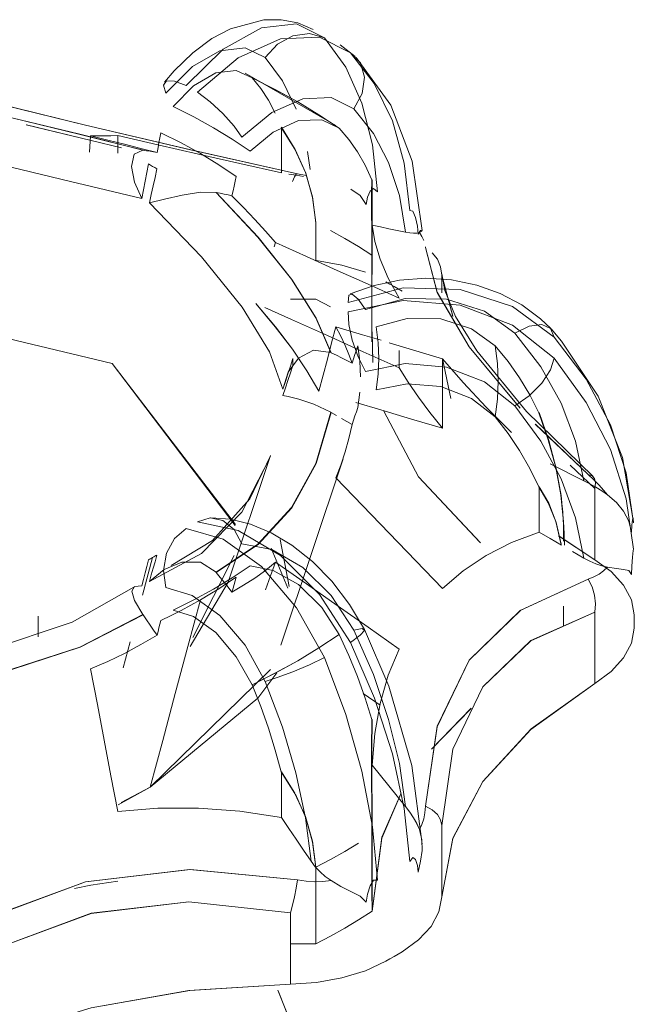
# Model space of a CAD drawing. Header units: millimetres. Extents: x 6528 to 21779, y 617 to 11154.
# Tile 43 of 106: x 18522 to 18540, y 4260 to 4288. Entities that reach past the tile are written whole.
import ezdxf

# ---------------------------------------------------------------- set-up
doc = ezdxf.new("R2010")
doc.units = ezdxf.units.MM
doc.layers.add('P-SANR-FIXT', color=7, linetype='Continuous', lineweight=5)

# ---------------------------------------------------------------- blocks, each defined once
blk = doc.blocks.new('TORNEIRA DE JARDIM COM BICO PARA MANGUEIRA - 1130_BC_Cromado-2213981-ISO_02')
at = {"layer": 'P-SANR-FIXT'}
for p, q in [((18531.146, 4287.071), (18531.575, 4286.746)), ((18531.026, 4284.765), (18528.425, 4286.268)), ((18523.971, 4284.007), (18524, 4284.474)), ((18524.779, 4284.477), (18524.779, 4283.979)), ((18530.29, 4283.512), (18530.214, 4284.023)), ((18528.277, 4283.678), (18529.464, 4283.414)), ((18530.171, 4283.334), (18529.928, 4283.388)), ((18532.056, 4282.692), (18532.056, 4278.577)), ((18529.295, 4281.417), (18529.256, 4281.296)), ((18533.587, 4281.275), (18533.586, 4281.295)), ((18532.063, 4281.056), (18532.063, 4280.508)), ((18534.057, 4279.978), (18534.057, 4280.488)), ((18534.057, 4280.488), (18534.376, 4279.306)), ((18534.376, 4279.307), (18534.057, 4280.488)), ((18530.448, 4279.798), (18529.722, 4279.794)), ((18529.723, 4279.795), (18530.448, 4279.798)), ((18530.868, 4279.574), (18530.448, 4279.798)), ((18532.063, 4278.866), (18532.083, 4278.015)), ((18532.083, 4277.986), (18532.063, 4278.866)), ((18532.836, 4277.832), (18532.836, 4278.33)), ((18534.312, 4276.956), (18534.078, 4278.092)), ((18534.078, 4278.092), (18534.312, 4276.954)), ((18531.707, 4277.138), (18531.651, 4276.697)), ((18531.04, 4276.47), (18530.891, 4276.557)), ((18536.734, 4276.223), (18538.25, 4274.776)), ((18538.25, 4274.776), (18536.736, 4276.22)), ((18527.941, 4271.701), (18529.151, 4275.32)), ((18529.448, 4269.9), (18531.229, 4275.23)), ((18537.729, 4275.051), (18538.437, 4274.383)), ((18538.437, 4274.383), (18537.729, 4275.05)), ((18537.566, 4273.007), (18537.513, 4273.826)), ((18537.54, 4272.874), (18537.54, 4273.421)), ((18529.691, 4271.577), (18529.433, 4272.922)), ((18538.437, 4272.342), (18537.403, 4273.022)), ((18537.404, 4273.02), (18538.437, 4272.342)), ((18529.174, 4272.676), (18529.646, 4271.524)), ((18538.124, 4272.39), (18537.804, 4272.575)), ((18525.49, 4271.326), (18525.778, 4272.404)), ((18525.778, 4272.404), (18525.49, 4271.326)), ((18526.931, 4270.115), (18528.114, 4272.461)), ((18527.941, 4271.701), (18526.848, 4269.861)), ((18537.54, 4271.008), (18537.54, 4270.461)), ((18522.504, 4270.132), (18522.504, 4270.727)), ((18524.933, 4269.247), (18525.131, 4269.989)), ((18525.131, 4269.989), (18524.933, 4269.247)), ((18525.708, 4265.832), (18529.157, 4269.203)), ((18532.29, 4268.176), (18531.81, 4268.513)), ((18533.759, 4266.915), (18534.897, 4268.085)), ((18534.901, 4268.09), (18533.76, 4266.917)), ((18532.056, 4266.921), (18532.062, 4267.766)), ((18532.057, 4266.082), (18532.056, 4266.9)), ((18532.056, 4266.683), (18532.056, 4262.568)), ((18529.464, 4266.266), (18529.851, 4265.656)), ((18525.708, 4265.832), (18524.792, 4265.325)), ((18524.878, 4265.391), (18525.708, 4265.832)), ((18529.718, 4261.351), (18530.448, 4261.347)), ((18530.448, 4261.347), (18529.72, 4261.35)), ((18529.363, 4260.025), (18530.356, 4257.547)), ((18530.356, 4257.517), (18529.369, 4260.004))]:
    blk.add_line(p, q, dxfattribs=at)
for points in [[(18530.378, 4287.515, 0), (18529.931, 4287.702, 0), (18529.456, 4287.795, 0), (18528.966, 4287.794, 0), (18528.005, 4287.536, 0), (18527.477, 4287.253, 0), (18526.933, 4286.851, 0), (18526.392, 4286.327, 0), (18526.115, 4286.003, 0)], [(18526.734, 4285.909, 0), (18527.796, 4286.954, 0), (18528.891, 4287.565, 0), (18529.898, 4287.677, 0), (18530.698, 4287.277, 0)], [(18531.44, 4286.848, 0), (18530.554, 4287.299, 0), (18529.439, 4287.248, 0), (18528.228, 4286.7, 0), (18527.064, 4285.719, 0)], [(18529.002, 4286.709, 0), (18529.35, 4287.091, 0), (18529.796, 4287.333, 0), (18530.27, 4287.398, 0), (18530.698, 4287.276, 0)], [(18530.698, 4287.277, 0), (18530.27, 4287.398, 0), (18529.796, 4287.333, 0), (18529.35, 4287.091, 0), (18529.002, 4286.709, 0)], [(18530.698, 4287.276, 0), (18531.309, 4286.434, 0), (18531.771, 4285.402, 0), (18532.073, 4284.213, 0), (18532.213, 4282.868, 0)], [(18529.002, 4286.709, 0), (18528.423, 4286.992, 0), (18527.701, 4286.902, 0), (18526.916, 4286.451, 0), (18526.157, 4285.688, 0)], [(18529.883, 4285.235, 0), (18529.495, 4286.041, 0), (18529.002, 4286.709, 0)], [(18533.141, 4282.333, 0), (18532.983, 4283.687, 0), (18532.643, 4284.903, 0), (18532.124, 4285.966, 0), (18531.439, 4286.848, 0)], [(18531.439, 4286.848, 0), (18531.725, 4286.557, 0), (18531.844, 4286.147, 0), (18531.779, 4285.685, 0), (18531.542, 4285.242, 0)], [(18531.542, 4285.242, 0), (18531.779, 4285.685, 0), (18531.843, 4286.147, 0), (18531.725, 4286.556, 0), (18531.44, 4286.848, 0)], [(18533.499, 4281.764, 0), (18533.213, 4283.749, 0), (18532.598, 4285.345, 0), (18531.603, 4286.718, 0)], [(18526.364, 4285.309, 0), (18526.947, 4285.9, 0), (18527.584, 4286.279, 0), (18528.173, 4286.346, 0), (18528.632, 4286.127, 0)], [(18529.928, 4283.388, 0), (18526.859, 4284.075, 0), (18523.853, 4284.778, 0), (18521.077, 4285.458, 0), (18518.671, 4286.08, 0)], [(18518.671, 4286.08, 0), (18521.101, 4285.452, 0), (18523.853, 4284.778, 0), (18526.831, 4284.082, 0), (18529.928, 4283.388, 0)], [(18531.122, 4284.689, 0), (18530.538, 4285.075, 0), (18529.932, 4285.441, 0), (18529.299, 4285.791, 0), (18528.63, 4286.128, 0)], [(18528.63, 4286.128, 0), (18528.872, 4285.828, 0), (18529.091, 4285.49, 0), (18529.287, 4285.117, 0)], [(18528.632, 4286.127, 0), (18529.301, 4285.79, 0), (18529.932, 4285.441, 0), (18530.536, 4285.076, 0), (18531.121, 4284.69, 0)], [(18517.564, 4285.96, 0), (18519.685, 4285.475, 0), (18521.748, 4284.989, 0), (18523.704, 4284.514, 0), (18525.507, 4284.061, 0)], [(18525.5, 4284.062, 0), (18523.691, 4284.516, 0), (18521.744, 4284.989, 0), (18519.691, 4285.473, 0), (18517.564, 4285.96, 0)], [(18526.157, 4285.688, 0), (18526.087, 4285.92, 0), (18526.172, 4286.043, 0), (18526.399, 4286.039, 0), (18526.734, 4285.909, 0)], [(18527.064, 4285.719, 0), (18527.423, 4285.448, 0), (18527.79, 4285.108, 0), (18528.109, 4284.752, 0), (18528.334, 4284.432, 0)], [(18528.334, 4284.432, 0), (18529.188, 4285.137, 0), (18530.074, 4285.531, 0), (18530.891, 4285.568, 0), (18531.542, 4285.242, 0)], [(18528.567, 4284.037, 0), (18528.052, 4284.38, 0), (18527.518, 4284.703, 0), (18526.959, 4285.011, 0), (18526.364, 4285.309, 0)], [(18531.542, 4285.242, 0), (18532.097, 4284.54, 0), (18532.533, 4283.708, 0), (18532.843, 4282.76, 0), (18533.022, 4281.712, 0)], [(18531.121, 4284.69, 0), (18530.619, 4284.934, 0), (18529.957, 4284.909, 0), (18529.232, 4284.581, 0), (18528.567, 4284.037, 0)], [(18525.466, 4282.677, 0), (18523.429, 4283.167, 0), (18521.159, 4283.71, 0), (18518.725, 4284.292, 0), (18516.24, 4284.884, 0)], [(18516.24, 4284.884, 0), (18518.725, 4284.292, 0), (18521.159, 4283.71, 0), (18523.429, 4283.167, 0), (18525.466, 4282.677, 0)], [(18524.887, 4284.129, 0), (18524.017, 4284.337, 0), (18522.16, 4284.783, 0)], [(18522.162, 4284.782, 0), (18524.017, 4284.337, 0), (18524.887, 4284.129, 0)], [(18529.458, 4284.71, 0), (18529.852, 4284.086, 0), (18530.155, 4283.423, 0), (18530.358, 4282.722, 0), (18530.453, 4281.985, 0)], [(18530.448, 4281.988, 0), (18530.359, 4282.703, 0), (18530.162, 4283.404, 0), (18529.863, 4284.077, 0), (18529.464, 4284.716, 0)], [(18529.464, 4284.716, 0), (18529.464, 4284.391, 0), (18529.464, 4284.065, 0), (18529.464, 4283.74, 0), (18529.464, 4283.414, 0)], [(18532.055, 4283.211, 0), (18531.866, 4283.628, 0), (18531.646, 4284.015, 0), (18531.398, 4284.37, 0), (18531.122, 4284.689, 0)], [(18524, 4284.474, 0), (18524.195, 4284.474, 0), (18524.39, 4284.475, 0), (18524.584, 4284.476, 0), (18524.779, 4284.477, 0)], [(18525.905, 4283.996, 0), (18525.444, 4284.113, 0), (18524.972, 4284.232, 0), (18524.491, 4284.352, 0), (18524, 4284.474, 0)], [(18524, 4284.474, 0), (18524.491, 4284.352, 0), (18524.972, 4284.232, 0), (18525.444, 4284.113, 0), (18525.905, 4283.996, 0)], [(18524.779, 4284.477, 0), (18525.926, 4284.211, 0), (18527.095, 4283.944, 0), (18528.275, 4283.678, 0)], [(18529.464, 4283.414, 0), (18528.275, 4283.678, 0), (18527.095, 4283.944, 0), (18525.928, 4284.21, 0), (18524.779, 4284.477, 0)], [(18525.905, 4283.996, 0), (18525.932, 4284.136, 0), (18525.959, 4284.276, 0), (18525.986, 4284.417, 0), (18526.012, 4284.557, 0)], [(18526.012, 4284.557, 0), (18526.591, 4284.269, 0), (18527.144, 4283.964, 0), (18527.671, 4283.645, 0), (18528.171, 4283.311, 0)], [(18525.466, 4282.677, 0), (18525.256, 4283.147, 0), (18525.173, 4283.596, 0), (18525.251, 4283.947, 0), (18525.5, 4284.062, 0)], [(18525.507, 4284.061, 0), (18525.606, 4284.044, 0), (18525.706, 4284.028, 0), (18525.806, 4284.012, 0), (18525.905, 4283.996, 0)], [(18525.656, 4283.668, 0), (18525.609, 4283.421, 0), (18525.561, 4283.173, 0), (18525.513, 4282.925, 0), (18525.466, 4282.677, 0)], [(18525.899, 4283.528, 0), (18525.839, 4283.563, 0), (18525.778, 4283.598, 0), (18525.717, 4283.633, 0), (18525.656, 4283.668, 0)], [(18525.687, 4282.55, 0), (18525.74, 4282.794, 0), (18525.793, 4283.039, 0), (18525.846, 4283.283, 0), (18525.899, 4283.528, 0)], [(18528.171, 4283.311, 0), (18528.141, 4283.173, 0), (18528.11, 4283.034, 0), (18528.08, 4282.896, 0), (18528.05, 4282.757, 0)], [(18529.676, 4283.379, 0), (18529.889, 4283.345, 0), (18530.102, 4283.31, 0)], [(18529.928, 4283.388, 0), (18529.891, 4283.374, 0), (18529.842, 4283.299, 0), (18529.785, 4283.168, 0)], [(18532.213, 4282.868, 0), (18532.103, 4282.967, 0), (18532.002, 4282.892, 0), (18531.926, 4282.715, 0), (18531.896, 4282.51, 0)], [(18532.058, 4281.058, 0), (18532.054, 4281.743, 0), (18532.047, 4282.331, 0), (18532.046, 4282.82, 0), (18532.055, 4283.211, 0)], [(18532.062, 4283.216, 0), (18532.056, 4282.809, 0), (18532.057, 4282.305, 0), (18532.06, 4281.72, 0), (18532.063, 4281.056, 0)], [(18532.062, 4281.914, 0), (18532.062, 4282.239, 0), (18532.062, 4282.565, 0), (18532.062, 4282.891, 0), (18532.062, 4283.216, 0)], [(18527.593, 4282.853, 0), (18527.15, 4282.859, 0), (18526.621, 4282.776, 0), (18526.113, 4282.658, 0), (18525.687, 4282.55, 0)], [(18530.881, 4278.271, 0), (18530.449, 4279.262, 0), (18529.75, 4280.367, 0), (18528.792, 4281.571, 0), (18527.593, 4282.853, 0)], [(18528.05, 4282.757, 0), (18527.938, 4282.781, 0), (18527.825, 4282.805, 0), (18527.713, 4282.828, 0), (18527.601, 4282.852, 0)], [(18527.601, 4282.852, 0), (18528.797, 4281.574, 0), (18529.759, 4280.364, 0), (18530.461, 4279.253, 0), (18530.891, 4278.266, 0)], [(18529.295, 4281.417, 0), (18529.006, 4281.745, 0), (18528.702, 4282.078, 0), (18528.383, 4282.416, 0), (18528.05, 4282.757, 0)], [(18528.05, 4282.757, 0), (18528.383, 4282.416, 0), (18528.702, 4282.078, 0), (18529.006, 4281.745, 0), (18529.295, 4281.417, 0)], [(18531.896, 4282.51, 0), (18531.716, 4282.763, 0), (18531.452, 4282.948, 0)], [(18529.508, 4277.223, 0), (18529.121, 4278.293, 0), (18528.337, 4279.566, 0), (18527.172, 4281.008, 0), (18525.687, 4282.55, 0)], [(18525.687, 4282.55, 0), (18527.172, 4281.008, 0), (18528.337, 4279.566, 0), (18529.121, 4278.293, 0), (18529.508, 4277.223, 0)], [(18533.377, 4281.655, 0), (18533.359, 4281.888, 0), (18533.308, 4282.139, 0), (18533.23, 4282.317, 0), (18533.141, 4282.333, 0)], [(18530.448, 4280.893, 0), (18530.448, 4281.44, 0), (18530.448, 4281.988, 0)], [(18533.022, 4281.712, 0), (18532.782, 4281.763, 0), (18532.542, 4281.813, 0), (18532.302, 4281.863, 0), (18532.062, 4281.914, 0)], [(18532.062, 4281.914, 0), (18532.136, 4281.45, 0), (18532.29, 4280.944, 0), (18532.524, 4280.402, 0), (18532.836, 4279.825, 0)], [(18532.836, 4279.825, 0), (18532.524, 4280.402, 0), (18532.29, 4280.944, 0), (18532.136, 4281.449, 0), (18532.062, 4281.914, 0)], [(18530.871, 4281.762, 0), (18531.277, 4281.534, 0), (18531.672, 4281.3, 0), (18532.058, 4281.058, 0)], [(18533.022, 4281.712, 0), (18533.143, 4281.691, 0), (18533.251, 4281.683, 0), (18533.342, 4281.688, 0), (18533.416, 4281.709, 0)], [(18533.416, 4281.709, 0), (18533.343, 4281.688, 0), (18533.251, 4281.683, 0), (18533.144, 4281.691, 0), (18533.022, 4281.712, 0)], [(18533.416, 4281.709, 0), (18533.486, 4281.747, 0), (18533.495, 4281.769, 0), (18533.446, 4281.764, 0), (18533.377, 4281.655, 0)], [(18533.54, 4281.474, 0), (18533.488, 4281.587, 0), (18533.416, 4281.709, 0)], [(18532.836, 4279.825, 0), (18531.951, 4280.223, 0), (18531.066, 4280.621, 0), (18530.18, 4281.019, 0), (18529.295, 4281.417, 0)], [(18536.293, 4276.684, 0), (18534.842, 4278.434, 0), (18533.921, 4279.998, 0), (18533.587, 4281.275, 0)], [(18533.587, 4281.275, 0), (18533.926, 4279.985, 0), (18534.842, 4278.434, 0), (18536.299, 4276.678, 0)], [(18534.057, 4280.488, 0), (18534.024, 4280.721, 0), (18533.931, 4280.939, 0), (18533.782, 4281.127, 0)], [(18530.467, 4280.903, 0), (18531.196, 4280.774, 0), (18531.869, 4280.567, 0)], [(18534.057, 4280.519, 0), (18534.144, 4280.041, 0), (18534.45, 4279.303, 0), (18535.058, 4278.315, 0), (18536.483, 4276.583, 0), (18538.388, 4274.724, 0)], [(18531.431, 4279.949, 0), (18532.124, 4280.193, 0), (18532.851, 4280.343, 0), (18533.597, 4280.396, 0), (18534.337, 4280.348, 0), (18535.057, 4280.201, 0), (18535.729, 4279.961, 0), (18536.346, 4279.635, 0), (18536.885, 4279.237, 0), (18537.178, 4278.957, 0)], [(18532.453, 4280.296, 0), (18532.572, 4280.229, 0), (18532.691, 4280.161, 0), (18532.809, 4280.092, 0), (18532.926, 4280.023, 0)], [(18507.545, 4277.952, 0), (18516.084, 4279.994, 0), (18524.623, 4277.952, 0), (18528.147, 4273.345, 0)], [(18528.144, 4273.318, 0), (18524.623, 4277.952, 0), (18516.084, 4279.994, 0), (18507.545, 4277.952, 0)], [(18531.379, 4279.705, 0), (18532.955, 4280.118, 0), (18534.584, 4280.078, 0), (18536.083, 4279.591, 0), (18537.276, 4278.714, 0)], [(18531.869, 4279.504, 0), (18531.66, 4279.802, 0), (18531.494, 4279.945, 0), (18531.396, 4279.911, 0), (18531.379, 4279.705, 0)], [(18528.73, 4279.677, 0), (18529.291, 4279.007, 0), (18529.78, 4278.363, 0), (18530.196, 4277.746, 0), (18530.536, 4277.16, 0)], [(18530.536, 4277.16, 0), (18530.196, 4277.745, 0), (18529.78, 4278.363, 0), (18529.29, 4279.008, 0), (18528.73, 4279.677, 0)], [(18537.276, 4278.108, 0), (18536.085, 4279.055, 0), (18534.584, 4279.63, 0), (18532.951, 4279.762, 0), (18531.379, 4279.436, 0)], [(18536.149, 4278.821, 0), (18535.279, 4279.45, 0), (18534.191, 4279.793, 0), (18533.01, 4279.813, 0), (18531.869, 4279.504, 0)], [(18528.994, 4279.558, 0), (18529.757, 4279.216, 0), (18530.783, 4278.754, 0), (18531.81, 4278.293, 0), (18532.836, 4277.832, 0)], [(18531.379, 4279.436, 0), (18531.396, 4279.074, 0), (18531.494, 4278.624, 0), (18531.66, 4278.151, 0), (18531.869, 4277.727, 0)], [(18532.179, 4279.001, 0), (18533.062, 4279.242, 0), (18534.026, 4279.239, 0), (18534.91, 4278.953, 0), (18535.589, 4278.463, 0)], [(18536.149, 4278.821, 0), (18536.563, 4279.02, 0), (18536.924, 4279.07, 0), (18537.174, 4278.962, 0), (18537.276, 4278.714, 0)], [(18537.276, 4278.714, 0), (18537.174, 4278.962, 0), (18536.923, 4279.07, 0), (18536.563, 4279.02, 0), (18536.149, 4278.821, 0)], [(18530.536, 4277.16, 0), (18530.658, 4277.622, 0), (18530.78, 4278.084, 0), (18530.902, 4278.546, 0), (18531.024, 4279.007, 0)], [(18531.49, 4277.962, 0), (18531.399, 4278.212, 0), (18531.291, 4278.469, 0), (18531.166, 4278.735, 0), (18531.024, 4279.007, 0)], [(18531.024, 4279.007, 0), (18531.787, 4278.779, 0), (18532.318, 4278.621, 0)], [(18531.024, 4279.007, 0), (18531.166, 4278.735, 0), (18531.291, 4278.469, 0), (18531.399, 4278.212, 0), (18531.49, 4277.962, 0)], [(18532.179, 4277.202, 0), (18532.236, 4277.651, 0), (18532.255, 4278.102, 0), (18532.236, 4278.552, 0), (18532.179, 4279.001, 0)], [(18538.124, 4274.601, 0), (18537.885, 4275.733, 0), (18537.474, 4276.819, 0), (18536.891, 4277.858, 0), (18536.149, 4278.821, 0)], [(18539.549, 4273.413, 0), (18539.234, 4275.266, 0), (18538.532, 4277.017, 0), (18537.484, 4278.6, 0), (18537.185, 4278.95, 0)], [(18531.49, 4277.962, 0), (18531.53, 4278.087, 0), (18531.571, 4278.211, 0), (18531.611, 4278.335, 0), (18531.651, 4278.46, 0)], [(18531.651, 4278.46, 0), (18531.707, 4278.02, 0), (18531.726, 4277.579, 0)], [(18532.551, 4278.551, 0), (18533.315, 4278.323, 0), (18534.078, 4278.094, 0)], [(18535.589, 4276.428, 0), (18535.649, 4276.936, 0), (18535.668, 4277.446, 0), (18535.649, 4277.955, 0), (18535.589, 4278.463, 0)], [(18535.589, 4278.463, 0), (18535.955, 4278.018, 0), (18536.286, 4277.548, 0), (18536.579, 4277.058, 0), (18536.835, 4276.549, 0)], [(18535.589, 4278.463, 0), (18535.649, 4277.955, 0), (18535.669, 4277.446, 0), (18535.649, 4276.936, 0), (18535.589, 4276.428, 0)], [(18537.276, 4278.714, 0), (18538.193, 4277.506, 0), (18538.887, 4276.198, 0), (18539.339, 4274.828, 0), (18539.55, 4273.399, 0)], [(18529.508, 4277.223, 0), (18529.658, 4277.707, 0), (18529.953, 4278.106, 0), (18530.388, 4278.334, 0), (18530.881, 4278.271, 0)], [(18530.891, 4278.266, 0), (18531.04, 4278.19, 0), (18531.19, 4278.114, 0), (18531.34, 4278.038, 0), (18531.49, 4277.962, 0)], [(18529.793, 4278.101, 0), (18529.722, 4277.881, 0), (18529.651, 4277.662, 0), (18529.579, 4277.443, 0), (18529.508, 4277.223, 0)], [(18529.508, 4277.043, 0), (18529.579, 4277.258, 0), (18529.651, 4277.473, 0), (18529.722, 4277.687, 0), (18529.793, 4277.902, 0)], [(18529.793, 4277.902, 0), (18529.794, 4277.952, 0), (18529.794, 4278.001, 0), (18529.794, 4278.051, 0), (18529.793, 4278.101, 0)], [(18531.869, 4277.727, 0), (18533.008, 4277.956, 0), (18534.191, 4277.855, 0), (18535.28, 4277.436, 0), (18536.149, 4276.747, 0)], [(18534.078, 4278.094, 0), (18534.669, 4277.413, 0), (18535.329, 4276.708, 0), (18536.055, 4275.986, 0)], [(18536.055, 4275.986, 0), (18535.329, 4276.708, 0), (18534.669, 4277.412, 0), (18534.078, 4278.094, 0)], [(18534.078, 4278.094, 0), (18534.078, 4277.596, 0), (18534.078, 4277.098, 0), (18534.078, 4276.599, 0), (18534.078, 4276.101, 0)], [(18537.276, 4278.108, 0), (18537.173, 4277.773, 0), (18536.921, 4277.395, 0), (18536.561, 4277.035, 0), (18536.149, 4276.747, 0)], [(18536.149, 4276.747, 0), (18536.561, 4277.035, 0), (18536.921, 4277.395, 0), (18537.173, 4277.772, 0), (18537.276, 4278.108, 0)], [(18539.55, 4272.642, 0), (18539.339, 4274.084, 0), (18538.884, 4275.491, 0), (18538.191, 4276.843, 0), (18537.276, 4278.108, 0)], [(18534.078, 4276.101, 0), (18533.716, 4276.553, 0), (18533.388, 4276.993, 0), (18533.094, 4277.419, 0), (18532.836, 4277.832, 0)], [(18532.836, 4277.832, 0), (18533.094, 4277.42, 0), (18533.388, 4276.993, 0), (18533.716, 4276.553, 0), (18534.078, 4276.101, 0)], [(18535.589, 4276.428, 0), (18534.91, 4276.954, 0), (18534.026, 4277.3, 0), (18533.062, 4277.376, 0), (18532.179, 4277.202, 0)], [(18530.881, 4276.562, 0), (18530.398, 4276.79, 0), (18529.967, 4276.936, 0), (18529.661, 4277.012, 0), (18529.508, 4277.043, 0)], [(18534.078, 4276.101, 0), (18533.193, 4276.366, 0), (18532.307, 4276.63, 0), (18531.599, 4276.842, 0)], [(18527.593, 4271.98, 0), (18528.792, 4272.787, 0), (18529.75, 4273.831, 0), (18530.449, 4275.096, 0), (18530.881, 4276.562, 0)], [(18530.891, 4276.557, 0), (18530.461, 4275.095, 0), (18529.759, 4273.823, 0), (18528.797, 4272.775, 0), (18527.601, 4271.971, 0)], [(18531.651, 4276.697, 0), (18531.611, 4276.576, 0), (18531.571, 4276.454, 0), (18531.53, 4276.333, 0), (18531.49, 4276.211, 0)], [(18532.397, 4276.592, 0), (18533.388, 4274.711, 0), (18535.145, 4272.845, 0)], [(18535.169, 4272.825, 0), (18533.388, 4274.711, 0), (18532.397, 4276.592, 0)], [(18536.149, 4276.747, 0), (18536.889, 4275.735, 0), (18537.471, 4274.66, 0), (18537.885, 4273.538, 0), (18538.124, 4272.39, 0)], [(18536.835, 4276.549, 0), (18537.106, 4275.769, 0), (18537.321, 4274.983, 0), (18537.469, 4274.198, 0), (18537.54, 4273.422, 0)], [(18537.54, 4273.421, 0), (18537.475, 4274.174, 0), (18537.333, 4274.956, 0), (18537.121, 4275.751, 0), (18536.843, 4276.552, 0)], [(18531.49, 4276.211, 0), (18531.399, 4275.812, 0), (18531.291, 4275.424, 0), (18531.166, 4275.048, 0), (18531.024, 4274.684, 0)], [(18531.024, 4274.684, 0), (18531.166, 4275.048, 0), (18531.291, 4275.424, 0), (18531.399, 4275.812, 0), (18531.49, 4276.211, 0)], [(18531.49, 4276.211, 0), (18531.34, 4276.298, 0), (18531.19, 4276.384, 0)], [(18536.835, 4274.428, 0), (18536.579, 4274.952, 0), (18536.286, 4275.462, 0), (18535.955, 4275.955, 0), (18535.589, 4276.428, 0)], [(18529.123, 4275.239, 0), (18528.336, 4273.706, 0), (18527.176, 4272.522, 0), (18525.687, 4271.716, 0)], [(18525.687, 4271.716, 0), (18527.176, 4272.522, 0), (18528.336, 4273.706, 0), (18529.123, 4275.238, 0)], [(18526.311, 4272.171, 0), (18527.49, 4272.888, 0), (18528.563, 4274.08, 0), (18529.149, 4275.317, 0)], [(18537.163, 4275.088, 0), (18537.484, 4274.925, 0), (18537.804, 4274.763, 0), (18538.124, 4274.601, 0)], [(18534.078, 4271.516, 0), (18533.315, 4272.308, 0), (18532.551, 4273.1, 0), (18531.787, 4273.892, 0), (18531.024, 4274.684, 0)], [(18538.805, 4274.196, 0), (18538.637, 4274.308, 0), (18538.466, 4274.413, 0), (18538.295, 4274.51, 0), (18538.124, 4274.601, 0)], [(18538.124, 4274.601, 0), (18538.294, 4274.511, 0), (18538.465, 4274.414, 0), (18538.636, 4274.309, 0), (18538.805, 4274.196, 0)], [(18538.805, 4274.196, 0), (18538.692, 4274.334, 0), (18538.56, 4274.477, 0), (18538.413, 4274.625, 0), (18538.25, 4274.776, 0)], [(18538.25, 4274.776, 0), (18538.361, 4274.744, 0), (18538.432, 4274.664, 0), (18538.458, 4274.541, 0), (18538.437, 4274.383, 0)], [(18537.469, 4272.806, 0), (18537.321, 4273.43, 0), (18537.106, 4273.972, 0), (18536.835, 4274.428, 0)], [(18536.843, 4273.128, 0), (18536.843, 4273.454, 0), (18536.843, 4273.779, 0), (18536.843, 4274.105, 0), (18536.843, 4274.43, 0)], [(18536.843, 4274.43, 0), (18537.122, 4273.958, 0), (18537.335, 4273.403, 0), (18537.475, 4272.783, 0)], [(18538.437, 4274.383, 0), (18538.437, 4273.872, 0), (18538.437, 4273.362, 0), (18538.437, 4272.852, 0), (18538.437, 4272.342, 0)], [(18539.493, 4273.131, 0), (18539.415, 4273.445, 0), (18539.262, 4273.73, 0), (18539.058, 4273.982, 0), (18538.805, 4274.196, 0)], [(18528.334, 4272.8, 0), (18528.109, 4273.201, 0), (18527.79, 4273.46, 0), (18527.423, 4273.537, 0), (18527.064, 4273.421, 0)], [(18527.064, 4273.421, 0), (18528.231, 4273.178, 0), (18529.44, 4272.459, 0), (18530.553, 4271.348, 0), (18531.44, 4269.973, 0)], [(18527.448, 4273.538, 0), (18528.004, 4273.499, 0), (18528.578, 4273.36, 0), (18529.172, 4273.114, 0), (18529.766, 4272.76, 0), (18530.357, 4272.292, 0), (18530.912, 4271.724, 0), (18531.418, 4271.064, 0), (18531.842, 4270.345, 0)], [(18537.54, 4273.422, 0), (18537.562, 4273.092, 0), (18537.57, 4272.762, 0)], [(18539.55, 4273.399, 0), (18539.535, 4273.528, 0), (18539.519, 4273.481, 0), (18539.502, 4273.326, 0), (18539.493, 4273.131, 0)], [(18526.734, 4273.231, 0), (18526.399, 4272.946, 0), (18526.172, 4272.526, 0), (18526.087, 4272.034, 0), (18526.157, 4271.543, 0)], [(18530.698, 4269.545, 0), (18529.899, 4270.968, 0), (18528.891, 4272.143, 0), (18527.793, 4272.928, 0), (18526.734, 4273.231, 0)], [(18534.078, 4271.516, 0), (18534.669, 4272.026, 0), (18535.329, 4272.466, 0), (18536.055, 4272.834, 0), (18536.843, 4273.128, 0)], [(18536.843, 4273.128, 0), (18536.056, 4272.835, 0), (18535.329, 4272.466, 0), (18534.669, 4272.026, 0), (18534.078, 4271.516, 0)], [(18537.484, 4272.759, 0), (18537.163, 4272.944, 0), (18536.843, 4273.128, 0)], [(18531.542, 4270.325, 0), (18530.89, 4271.319, 0), (18530.074, 4272.117, 0), (18529.189, 4272.631, 0), (18528.334, 4272.8, 0)], [(18539.493, 4271.921, 0), (18539.502, 4272.156, 0), (18539.519, 4272.415, 0), (18539.535, 4272.608, 0), (18539.55, 4272.642, 0)], [(18525.466, 4271.589, 0), (18525.513, 4271.775, 0), (18525.561, 4271.962, 0), (18525.609, 4272.148, 0), (18525.656, 4272.334, 0)], [(18525.656, 4272.334, 0), (18525.687, 4272.352, 0), (18525.717, 4272.369, 0), (18525.748, 4272.387, 0), (18525.778, 4272.404, 0)], [(18525.899, 4272.475, 0), (18525.846, 4272.285, 0), (18525.793, 4272.096, 0), (18525.74, 4271.906, 0), (18525.687, 4271.716, 0)], [(18525.687, 4271.716, 0), (18526.108, 4272.064, 0), (18526.609, 4272.272, 0), (18527.146, 4272.268, 0), (18527.593, 4271.98, 0)], [(18525.778, 4272.404, 0), (18525.809, 4272.422, 0), (18525.839, 4272.439, 0), (18525.869, 4272.457, 0), (18525.899, 4272.475, 0)], [(18529.295, 4272.275, 0), (18529.006, 4272.037, 0), (18528.702, 4271.815, 0), (18528.383, 4271.608, 0), (18528.05, 4271.416, 0)], [(18528.05, 4271.416, 0), (18528.383, 4271.608, 0), (18528.702, 4271.815, 0), (18529.006, 4272.037, 0), (18529.295, 4272.275, 0)], [(18529.013, 4271.477, 0), (18529.154, 4271.876, 0), (18529.295, 4272.275, 0)], [(18529.295, 4272.275, 0), (18530.18, 4271.653, 0), (18531.066, 4271.03, 0), (18531.951, 4270.407, 0), (18532.836, 4269.785, 0)], [(18538.124, 4272.39, 0), (18538.295, 4272.3, 0), (18538.466, 4272.225, 0), (18538.637, 4272.167, 0), (18538.805, 4272.13, 0)], [(18538.805, 4272.13, 0), (18538.637, 4272.167, 0), (18538.467, 4272.225, 0), (18538.295, 4272.3, 0), (18538.124, 4272.39, 0)], [(18538.437, 4272.342, 0), (18538.906, 4272.005, 0), (18539.264, 4271.616, 0), (18539.487, 4271.196, 0), (18539.568, 4270.766, 0)], [(18526.364, 4270.895, 0), (18526.959, 4271.192, 0), (18527.518, 4271.5, 0), (18528.052, 4271.823, 0), (18528.567, 4272.167, 0)], [(18527.601, 4271.971, 0), (18527.713, 4271.832, 0), (18527.825, 4271.694, 0), (18527.938, 4271.555, 0), (18528.05, 4271.416, 0)], [(18528.567, 4272.167, 0), (18529.232, 4272.037, 0), (18529.957, 4271.63, 0), (18530.619, 4270.974, 0), (18531.121, 4270.201, 0)], [(18538.25, 4271.788, 0), (18538.413, 4271.847, 0), (18538.56, 4271.924, 0), (18538.692, 4272.019, 0), (18538.805, 4272.13, 0)], [(18538.805, 4272.13, 0), (18539.057, 4272.091, 0), (18539.262, 4272.062, 0), (18539.415, 4272.033, 0), (18539.493, 4271.921, 0)], [(18528.171, 4271.846, 0), (18527.925, 4271.677, 0), (18527.671, 4271.512, 0), (18527.411, 4271.351, 0), (18527.144, 4271.193, 0)], [(18528.05, 4271.416, 0), (18528.08, 4271.524, 0), (18528.11, 4271.631, 0), (18528.141, 4271.739, 0), (18528.171, 4271.846, 0)], [(18533.587, 4265.289, 0), (18533.921, 4267.556, 0), (18534.842, 4269.463, 0), (18536.316, 4270.894, 0), (18538.25, 4271.788, 0)], [(18538.25, 4271.788, 0), (18536.3, 4270.884, 0), (18534.842, 4269.463, 0), (18533.926, 4267.575, 0), (18533.587, 4265.289, 0)], [(18538.437, 4270.844, 0), (18538.458, 4271.08, 0), (18538.432, 4271.326, 0), (18538.361, 4271.567, 0), (18538.25, 4271.788, 0)], [(18516.975, 4269.534, 0), (18519.351, 4269.505, 0), (18521.066, 4269.755, 0), (18523.471, 4270.557, 0), (18525.235, 4271.56, 0)], [(18525.5, 4270.772, 0), (18525.261, 4271.172, 0), (18525.18, 4271.441, 0), (18525.256, 4271.572, 0), (18525.466, 4271.589, 0)], [(18526.157, 4271.543, 0), (18526.914, 4271.319, 0), (18527.7, 4270.747, 0), (18528.424, 4269.894, 0), (18529.002, 4268.859, 0)], [(18527.144, 4271.193, 0), (18526.785, 4269.853, 0), (18526.426, 4268.513, 0), (18526.067, 4267.172, 0), (18525.708, 4265.832, 0)], [(18525.708, 4265.832, 0), (18526.067, 4267.172, 0), (18526.426, 4268.513, 0), (18526.785, 4269.853, 0), (18527.144, 4271.193, 0)], [(18527.144, 4271.193, 0), (18526.871, 4271.039, 0), (18526.591, 4270.888, 0), (18526.305, 4270.742, 0), (18526.012, 4270.6, 0)], [(18528.632, 4268.764, 0), (18528.173, 4269.562, 0), (18527.584, 4270.26, 0), (18526.947, 4270.718, 0), (18526.364, 4270.895, 0)], [(18538.437, 4270.844, 0), (18536.606, 4270.024, 0), (18535.235, 4268.7, 0), (18534.376, 4266.916, 0), (18534.057, 4264.738, 0)], [(18534.057, 4264.738, 0), (18534.376, 4266.916, 0), (18535.235, 4268.7, 0), (18536.606, 4270.025, 0), (18538.437, 4270.844, 0)], [(18538.437, 4268.803, 0), (18538.437, 4269.313, 0), (18538.437, 4269.823, 0), (18538.437, 4270.334, 0), (18538.437, 4270.844, 0)], [(18517.564, 4268.874, 0), (18519.691, 4268.885, 0), (18521.744, 4269.209, 0), (18523.691, 4269.842, 0), (18525.5, 4270.772, 0)], [(18525.507, 4270.762, 0), (18523.704, 4269.834, 0), (18521.748, 4269.198, 0), (18519.685, 4268.873, 0), (18517.564, 4268.863, 0)], [(18525.905, 4270.178, 0), (18525.806, 4270.324, 0), (18525.706, 4270.47, 0), (18525.606, 4270.616, 0), (18525.507, 4270.762, 0)], [(18526.012, 4270.6, 0), (18525.986, 4270.495, 0), (18525.959, 4270.389, 0), (18525.932, 4270.284, 0), (18525.905, 4270.178, 0)], [(18539.568, 4270.766, 0), (18539.569, 4270.669, 0), (18539.57, 4270.573, 0), (18539.569, 4270.476, 0), (18539.568, 4270.379, 0)], [(18531.542, 4270.325, 0), (18531.78, 4270.369, 0), (18531.843, 4270.317, 0), (18531.724, 4270.178, 0), (18531.44, 4269.973, 0)], [(18531.44, 4269.973, 0), (18531.724, 4270.178, 0), (18531.843, 4270.317, 0), (18531.78, 4270.369, 0), (18531.542, 4270.325, 0)], [(18533.022, 4265.279, 0), (18532.843, 4266.511, 0), (18532.535, 4267.77, 0), (18532.098, 4269.052, 0), (18531.542, 4270.325, 0)], [(18533.497, 4264.2, 0), (18533.204, 4266.455, 0), (18532.537, 4268.725, 0), (18531.842, 4270.345, 0)], [(18539.568, 4270.379, 0), (18539.487, 4269.95, 0), (18539.264, 4269.529, 0), (18538.906, 4269.14, 0), (18538.437, 4268.803, 0)], [(18524, 4269.218, 0), (18524.491, 4269.43, 0), (18524.972, 4269.661, 0), (18525.444, 4269.911, 0), (18525.905, 4270.178, 0)], [(18525.905, 4270.178, 0), (18525.444, 4269.91, 0), (18524.972, 4269.661, 0), (18524.491, 4269.43, 0), (18524, 4269.218, 0)], [(18528.63, 4268.763, 0), (18529.299, 4269.1, 0), (18529.932, 4269.45, 0), (18530.538, 4269.816, 0), (18531.122, 4270.202, 0)], [(18531.121, 4270.201, 0), (18530.536, 4269.815, 0), (18529.932, 4269.45, 0), (18529.301, 4269.101, 0), (18528.632, 4268.764, 0)], [(18531.122, 4270.202, 0), (18531.398, 4269.603, 0), (18531.646, 4268.995, 0), (18531.866, 4268.382, 0), (18532.055, 4267.767, 0)], [(18531.44, 4269.973, 0), (18532.126, 4268.382, 0), (18532.645, 4266.784, 0), (18532.983, 4265.225, 0), (18533.141, 4263.708, 0)], [(18532.062, 4266.464, 0), (18532.136, 4267.371, 0), (18532.29, 4268.23, 0), (18532.524, 4269.035, 0), (18532.836, 4269.785, 0)], [(18532.836, 4269.785, 0), (18532.524, 4269.036, 0), (18532.29, 4268.23, 0), (18532.136, 4267.37, 0), (18532.062, 4266.464, 0)], [(18530.698, 4269.545, 0), (18530.268, 4269.337, 0), (18529.793, 4269.133, 0), (18529.348, 4268.966, 0), (18529.002, 4268.859, 0)], [(18529.002, 4268.859, 0), (18529.348, 4268.966, 0), (18529.792, 4269.133, 0), (18530.267, 4269.337, 0), (18530.698, 4269.545, 0)], [(18532.213, 4263.172, 0), (18532.073, 4264.699, 0), (18531.769, 4266.287, 0), (18531.308, 4267.916, 0), (18530.698, 4269.545, 0)], [(18524.779, 4265.133, 0), (18524.584, 4266.154, 0), (18524.39, 4267.176, 0), (18524.195, 4268.197, 0), (18524, 4269.218, 0)], [(18529.333, 4269.104, 0), (18528.792, 4268.378, 0), (18525.708, 4265.832, 0)], [(18529.458, 4266.268, 0), (18529.287, 4266.893, 0), (18529.091, 4267.52, 0), (18528.872, 4268.145, 0), (18528.63, 4268.763, 0)], [(18529.002, 4268.859, 0), (18529.494, 4267.553, 0), (18529.881, 4266.246, 0), (18530.156, 4264.959, 0), (18530.315, 4263.716, 0)], [(18534.057, 4262.698, 0), (18534.376, 4264.377, 0), (18535.235, 4265.992, 0), (18536.606, 4267.485, 0), (18538.437, 4268.803, 0)], [(18538.437, 4268.803, 0), (18536.62, 4267.498, 0), (18535.235, 4265.992, 0), (18534.37, 4264.362, 0), (18534.057, 4262.698, 0)], [(18532.055, 4267.767, 0), (18532.046, 4266.921, 0), (18532.047, 4266.083, 0), (18532.054, 4265.261, 0), (18532.058, 4264.466, 0)], [(18532.062, 4266.464, 0), (18532.302, 4266.168, 0), (18532.542, 4265.872, 0), (18532.782, 4265.575, 0), (18533.022, 4265.279, 0)], [(18530.453, 4263.539, 0), (18530.358, 4264.282, 0), (18530.155, 4264.99, 0), (18529.852, 4265.655, 0), (18529.458, 4266.268, 0)], [(18529.464, 4264.964, 0), (18529.464, 4265.289, 0), (18529.464, 4265.615, 0), (18529.464, 4265.94, 0), (18529.464, 4266.266, 0)], [(18532.063, 4264.469, 0), (18532.06, 4265.237, 0), (18532.057, 4266.054, 0)], [(18529.864, 4265.632, 0), (18530.165, 4264.953, 0), (18530.359, 4264.254, 0), (18530.448, 4263.537, 0)], [(18532.887, 4265.645, 0), (18532.345, 4264.397, 0), (18532.063, 4262.279, 0)], [(18532.063, 4262.279, 0), (18532.337, 4264.374, 0), (18532.888, 4265.643, 0)], [(18529.464, 4264.964, 0), (18528.277, 4265.142, 0), (18527.095, 4265.231, 0), (18525.926, 4265.227, 0), (18524.779, 4265.133, 0)], [(18524.779, 4265.133, 0), (18525.928, 4265.227, 0), (18527.095, 4265.23, 0), (18528.275, 4265.143, 0), (18529.464, 4264.964, 0)], [(18533.416, 4264.617, 0), (18533.342, 4264.787, 0), (18533.251, 4264.955, 0), (18533.143, 4265.119, 0), (18533.022, 4265.279, 0)], [(18533.022, 4265.279, 0), (18533.143, 4265.12, 0), (18533.25, 4264.957, 0), (18533.342, 4264.788, 0), (18533.416, 4264.618, 0)], [(18533.416, 4264.618, 0), (18533.488, 4264.765, 0), (18533.54, 4264.927, 0), (18533.574, 4265.102, 0), (18533.587, 4265.289, 0)], [(18533.587, 4265.289, 0), (18533.782, 4265.184, 0), (18533.931, 4265.052, 0), (18534.024, 4264.9, 0), (18534.057, 4264.738, 0)], [(18530.315, 4263.716, 0), (18530.102, 4264.028, 0), (18529.889, 4264.34, 0), (18529.676, 4264.652, 0), (18529.464, 4264.964, 0)], [(18534.057, 4264.738, 0), (18534.057, 4264.228, 0), (18534.057, 4263.718, 0), (18534.057, 4263.208, 0), (18534.057, 4262.698, 0)], [(18532.063, 4262.279, 0), (18532.063, 4262.827, 0), (18532.063, 4263.374, 0), (18532.063, 4263.922, 0), (18532.063, 4264.469, 0)], [(18533.377, 4263.397, 0), (18533.446, 4263.713, 0), (18533.495, 4264.023, 0), (18533.486, 4264.326, 0), (18533.416, 4264.617, 0)], [(18531.672, 4264.225, 0), (18531.277, 4263.991, 0), (18530.871, 4263.762, 0), (18530.453, 4263.539, 0)], [(18533.141, 4263.708, 0), (18533.23, 4263.819, 0), (18533.307, 4263.758, 0), (18533.359, 4263.594, 0), (18533.377, 4263.397, 0)], [(18530.885, 4263.157, 0), (18530.721, 4263.273, 0), (18530.571, 4263.407, 0), (18530.435, 4263.556, 0), (18530.315, 4263.716, 0)], [(18530.315, 4263.716, 0), (18530.435, 4263.556, 0), (18530.57, 4263.408, 0), (18530.72, 4263.273, 0), (18530.885, 4263.157, 0)], [(18530.448, 4263.537, 0), (18530.448, 4262.989, 0), (18530.448, 4262.442, 0), (18530.448, 4261.895, 0), (18530.448, 4261.347, 0)], [(18518.671, 4260.484, 0), (18521.077, 4262.096, 0), (18523.853, 4263.119, 0), (18526.859, 4263.479, 0), (18529.928, 4263.176, 0)], [(18529.928, 4263.176, 0), (18526.831, 4263.479, 0), (18523.853, 4263.119, 0), (18521.101, 4262.108, 0), (18518.671, 4260.484, 0)], [(18523.537, 4262.929, 0), (18524.009, 4263.023, 0), (18524.779, 4263.139, 0)], [(18524.779, 4263.139, 0), (18524.009, 4263.023, 0), (18523.537, 4262.929, 0)], [(18529.723, 4262.236, 0), (18529.785, 4262.452, 0), (18529.842, 4262.691, 0), (18529.891, 4262.938, 0), (18529.928, 4263.176, 0)], [(18529.928, 4263.176, 0), (18530.171, 4263.138, 0), (18530.414, 4263.122, 0), (18530.652, 4263.128, 0), (18530.885, 4263.157, 0)], [(18530.885, 4263.157, 0), (18531.17, 4262.99, 0), (18531.452, 4262.843, 0), (18531.716, 4262.715, 0), (18531.896, 4262.541, 0)], [(18531.896, 4262.541, 0), (18531.926, 4262.767, 0), (18532.002, 4263.004, 0), (18532.103, 4263.169, 0), (18532.213, 4263.172, 0)], [(18534.057, 4262.698, 0), (18533.976, 4262.268, 0), (18533.753, 4261.847, 0), (18533.395, 4261.459, 0), (18532.926, 4261.122, 0)], [(18519.148, 4259.707, 0), (18521.431, 4261.263, 0), (18524.017, 4262.222, 0), (18526.814, 4262.551, 0), (18529.723, 4262.236, 0)], [(18529.723, 4262.236, 0), (18526.814, 4262.546, 0), (18524.017, 4262.214, 0), (18521.431, 4261.259, 0), (18519.148, 4259.707, 0)], [(18529.723, 4260.196, 0), (18529.723, 4260.706, 0), (18529.723, 4261.216, 0), (18529.723, 4261.726, 0), (18529.723, 4262.236, 0)], [(18530.448, 4261.347, 0), (18530.868, 4261.571, 0), (18531.277, 4261.801, 0), (18531.675, 4262.037, 0), (18532.063, 4262.279, 0)], [(18532.926, 4261.122, 0), (18532.809, 4261.053, 0), (18532.691, 4260.984, 0), (18532.572, 4260.916, 0), (18532.453, 4260.849, 0)], [(18532.453, 4260.849, 0), (18531.869, 4260.578, 0), (18531.196, 4260.371, 0), (18530.467, 4260.242, 0), (18529.723, 4260.196, 0)], [(18519.148, 4257.667, 0), (18521.431, 4258.724, 0), (18524.017, 4259.515, 0), (18526.814, 4260.012, 0), (18529.723, 4260.196, 0)], [(18529.723, 4260.196, 0), (18526.84, 4260.015, 0), (18524.017, 4259.515, 0), (18521.409, 4258.716, 0), (18519.148, 4257.667, 0)]]:
    blk.add_polyline3d(points, dxfattribs=at)

msp = doc.modelspace()

# ---------------------------------------------------------------- block references
at = {"layer": 'P-SANR-FIXT'}
msp.add_blockref('TORNEIRA DE JARDIM COM BICO PARA MANGUEIRA - 1130_BC_Cromado-2213981-ISO_02', (0, 0), dxfattribs=at)

doc.saveas('drawing.dxf')
